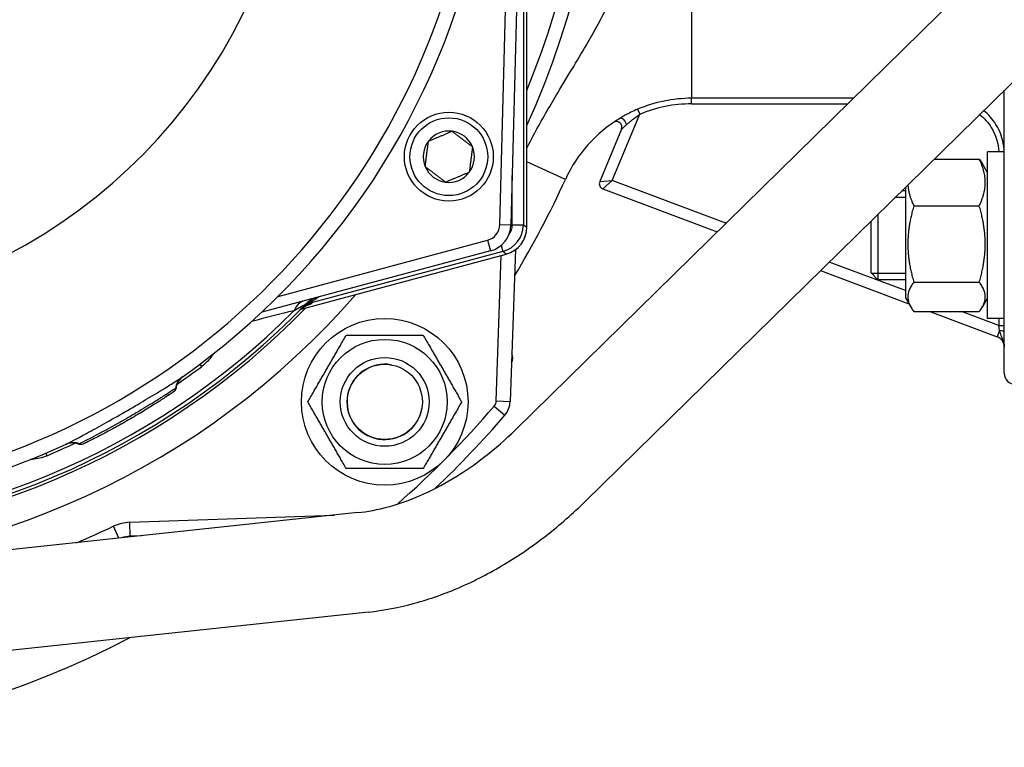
# Model space of a CAD drawing. Header units: millimetres. Extents: x -309 to 8091, y -6405 to -465.
# Tile 22 of 58: x 2596 to 2773, y -4181 to -4050. Entities that reach past the tile are written whole.
import ezdxf

# ---------------------------------------------------------------- set-up
doc = ezdxf.new("R2010")
doc.units = ezdxf.units.MM
doc.header["$LTSCALE"] = 20
doc.layers.add('02-LINIE-035', color=2, linetype='CONTINUOUS')

msp = doc.modelspace()

# ---------------------------------------------------------------- linework, layer by layer
at = {"layer": '02-LINIE-035'}
for p, q in [((2682.13, -4087.19), (2684.26, -4005.97)), ((2686.26, -4005.97), (2684.13, -4087.24)), ((2796.13, -4015.06), (2684.92, -4124.15)), ((2686.96, -4087.68), (2686.96, -4014.86)), ((2686.97, -4087.68), (2686.97, -4014.86)), ((2716.66, -4014.46), (2716.66, -4064.45)), ((2808.74, -4027.91), (2697.53, -4137)), ((2686.36, -4029.08), (2686.36, -4087.22)), ((2772.96, -4113.97), (2772.96, -4063.01)), ((2716.66, -4065.45), (2716.66, -4064.45)), ((2745.79, -4064.45), (2716.66, -4064.45)), ((2706.93, -4066.42), (2707.32, -4067.34)), ((2716.66, -4065.45), (2744.77, -4065.45)), ((2702.35, -4079.27), (2707.32, -4067.34)), ((2704.03, -4070.04), (2700.11, -4079.46)), ((2769.96, -4104.12), (2769.96, -4074.12)), ((2772.96, -4074.12), (2769.96, -4074.12)), ((2693.93, -4079.06), (2686.97, -4075.88)), ((2760.34, -4075.39), (2768.45, -4075.39)), ((2769.96, -4077.87), (2768.95, -4076.14)), ((2684.36, -4087.22), (2684.36, -4078.38)), ((2700.11, -4079.46), (2702.35, -4079.27)), ((2702.35, -4079.27), (2700.68, -4080.78)), ((2722.84, -4086.96), (2702.35, -4079.27)), ((2700.68, -4080.78), (2721.26, -4088.5)), ((2755.16, -4081.12), (2754.49, -4081.12)), ((2755.16, -4080.47), (2755.16, -4100.37)), ((2755.16, -4082.33), (2753.26, -4082.33)), ((2756.66, -4083.82), (2768.45, -4083.82)), ((2748.96, -4095.9), (2748.96, -4086.55)), ((2750.18, -4085.35), (2750.18, -4097.12)), ((2682.13, -4087.19), (2684.13, -4087.24)), ((2684.36, -4087.22), (2686.36, -4087.22)), ((2686.36, -4087.22), (2686.96, -4087.68)), ((2686.96, -4087.68), (2686.97, -4087.68)), ((2642.22, -4100.11), (2679.91, -4090.01)), ((2679.91, -4090.01), (2680.43, -4091.94)), ((2682.36, -4090.93), (2682.66, -4092.05)), ((2684.93, -4091.7), (2683.98, -4119.04)), ((2684.97, -4090.68), (2684.97, -4090.68)), ((2680.43, -4091.94), (2639.26, -4102.97)), ((2646.32, -4102.41), (2683.26, -4092.51)), ((2646.33, -4102.4), (2683.26, -4092.51)), ((2682.66, -4092.05), (2648.41, -4101.22)), ((2681.48, -4118.95), (2682.39, -4092.74)), ((2683.26, -4092.51), (2682.66, -4092.05)), ((2683.26, -4092.51), (2683.26, -4092.51)), ((2755.16, -4099.08), (2741.43, -4093.93)), ((2739.86, -4095.48), (2755.78, -4101.45)), ((2748.96, -4095.9), (2750.18, -4097.12)), ((2748.98, -4095.92), (2755.16, -4095.92)), ((2755.16, -4097.12), (2750.18, -4097.12)), ((2756.66, -4097.56), (2768.45, -4097.56)), ((2755.16, -4100.37), (2756.16, -4102.11)), ((2769.96, -4100.37), (2768.95, -4102.11)), ((2646.26, -4102.42), (2646.26, -4102.42)), ((2646.26, -4102.42), (2646.26, -4102.42)), ((2646.71, -4101.96), (2646.71, -4101.96)), ((2648.35, -4100.99), (2648.41, -4101.22)), ((2756.66, -4102.86), (2768.45, -4102.86)), ((2759.54, -4102.86), (2771.66, -4107.41)), ((2771.96, -4105.38), (2765.24, -4102.86)), ((2772.96, -4104.12), (2769.96, -4104.12)), ((2771.96, -4104.12), (2771.96, -4105.38)), ((2771.96, -4105.38), (2772.96, -4105.38)), ((2772.09, -4106.25), (2771.96, -4105.38)), ((2772.09, -4106.25), (2771.66, -4107.41)), ((2628.46, -4112.73), (2628.14, -4112.31)), ((2681.12, -4119.88), (2683.02, -4121.5)), ((2681.48, -4118.95), (2683.98, -4119.04)), ((2607.29, -4126.6), (2607.29, -4126.61)), ((2600.61, -4128.8), (2600.41, -4128.33)), ((2656.54, -4139.05), (2430.93, -4163.17)), ((2615.48, -4140.79), (2652.32, -4139.51)), ((2613.54, -4143.65), (2612.53, -4141.51)), ((2615.56, -4143.29), (2615.48, -4140.79)), ((2617.57, -4143.22), (2615.56, -4143.29)), ((2658.46, -4156.95), (2432.85, -4181.07))]:
    msp.add_line(p, q, dxfattribs=at)
for centre, radius in [((2672.94, -4074.97), 8), ((2672.94, -4074.97), 7), ((2661.4, -4119.11), 15), ((2661.4, -4119.11), 11.25), ((2661.4, -4119.11), 8), ((2661.4, -4119.11), 8), ((2661.4, -4119.11), 6.77)]:
    msp.add_circle(centre, radius, dxfattribs=at)
for centre, radius, start, end in [((2548.26, -4005.97), 152.5, 335.4423, 24.5577), ((2548.26, -4005.97), 150, 337.6235, 22.3765), ((2548.26, -4005.97), 97.73, 197.0054, 342.9946), ((2548.26, -4005.97), 133, 305.2045, 348.0776), ((2548.26, -4005.97), 130.37, 193.4591, 346.5409), ((2716.66, -4089.46), 25.01, 90, 112.9101), ((2716.66, -4089.46), 24.01, 90, 112.9101), ((2716.66, -4089.46), 25, 121.1885, 155.4321), ((2703.1, -4069.65), 1, 337.3967, 124.4004), ((2672.94, -4074.97), 4.62, 82.6173, 142.6173), ((2672.94, -4074.97), 4.62, 22.6173, 82.6173), ((2672.94, -4074.97), 4.62, 142.6173, 202.6173), ((2672.94, -4074.97), 4.62, 322.6173, 22.6173), ((2672.94, -4074.97), 4.62, 202.6173, 262.6173), ((2672.94, -4074.97), 4.62, 262.6173, 322.6173), ((2534.77, -4006.3), 175, 328.9954, 335.4321), ((2701.03, -4079.84), 1, 157.3967, 249.4369), ((2679.13, -4087.11), 3, 285, 358.5), ((2679.13, -4087.11), 5, 285, 358.5), ((2681.97, -4087.68), 5, 285, 0), ((2548.26, -4005.97), 143, 220.9811, 319.0189), ((2650.63, -4105.1), 5, 105, 135.9232), ((2548.26, -4005.97), 138, 224.1915, 315.8085), ((2548.26, -4005.97), 137.5, 224.0768, 315.9232), ((2546.97, -4001.15), 142.5, 315.246, 315.3887), ((2548.26, -4005.97), 136.85, 224.9689, 315.0311), ((2770.96, -4109.28), 2, 0, 69.4369), ((2682.44, -4111.17), 2, 332.7376, 23.2624), ((2548.26, -4005.97), 133.52, 304.5562, 306.9155), ((2661.4, -4119.11), 6.79, 80, 350), ((2774.96, -4113.97), 2, 180, 270), ((2548.26, -4005.97), 175, 311.2695, 319.3932), ((2679.98, -4118.9), 1.5, 319.3932, 358), ((2679.98, -4118.9), 4, 319.3932, 358), ((2548.26, -4005.97), 177.5, 313.5225, 319.3932), ((2548.26, -4005.97), 133, 275.2045, 294.7955), ((2548.26, -4005.97), 133.52, 293.0845, 295.4438), ((2548.26, -4005.97), 150, 292.5852, 295.3683), ((2615.74, -4148.29), 7.5, 92, 115.3683), ((2615.74, -4148.29), 5, 92, 110.4625), ((2534.77, -4006.3), 175, 254.7098, 297.4944)]:
    msp.add_arc(centre, radius, start, end, dxfattribs=at)
for centre, major_axis, ratio, start_param, end_param in [((2704.24, -4068.93), (-0.518, 0.855), 0.551102, 4.067125, 6.283185), ((2681.36, -4087.22), (3.97, -3.04), 0.999891, 5.62895, 6.937421), ((2681.97, -4087.68), (3.04, 3.97), 0.999456, 4.058153, 5.366625), ((2681.36, -4087.22), (2.38, -1.83), 0.999456, 0.00061, 0.654236), ((2648.16, -4105.76), (-1.29, 4.83), 0.661971, 0, 0.717845), ((2649.45, -4106.3), (-3.55, 3.52), 0.998651, 5.754706, 6.283185), ((2649.14, -4105.11), (3.83, 2.26), 0.876884, 1.264014, 1.8641), ((2648.8, -4102.68), (-1.44, 1.39), 0.685613, 5.561339, 6.020176), ((2771.96, -4106.61), (1, 0), 0.36315, 0, 1.435397), ((2626.66, -4117.1), (-1.73, 2.45), 0.986251, 0, 0.81922), ((2605.3, -4129.44), (-1.26, 2.72), 0.986253, 5.463965, 6.283185)]:
    msp.add_ellipse(centre, major_axis=major_axis, ratio=ratio, start_param=start_param, end_param=end_param, dxfattribs=at)
for points, knots in [([(2686.97, -4073.46), (2687.49, -4072.44), (2688.02, -4071.42), (2689.94, -4067.87), (2691.29, -4065.57), (2694.58, -4060.07), (2696.37, -4057.18), (2700.53, -4049.97), (2702.63, -4045.83), (2707.19, -4034.52), (2709.08, -4027.04), (2710.25, -4017.75), (2710.4, -4016.23), (2710.53, -4014.71)], [0.165669, 0.165669, 0.165669, 0.165669, 0.425689, 0.425689, 1.106791, 1.106791, 2.196554, 2.196554, 3.940175, 3.940175, 6.729969, 6.729969, 7.276504, 7.276504, 7.276504, 7.276504]), ([(2706.93, -4066.42), (2706.51, -4066.6), (2706.1, -4066.78), (2705.35, -4067.15), (2705, -4067.33), (2704.46, -4067.63), (2704.26, -4067.75), (2703.95, -4067.93), (2703.83, -4068), (2703.72, -4068.07)], [0, 0, 0, 0, 0.129568, 0.129568, 0.2463617, 0.2463617, 0.3193577, 0.3193577, 0.3649803, 0.3649803, 0.3649803, 0.3649803]), ([(2772.95, -4074.12), (2772.89, -4072.38), (2772.38, -4070.66), (2770.86, -4068.21), (2770.1, -4067.37), (2769.23, -4066.66)], [0.0292294, 0.0292294, 0.0292294, 0.0292294, 0.4993395, 0.4993395, 0.7999571, 0.7999571, 0.7999571, 0.7999571]), ([(2704.92, -4069.21), (2705.01, -4069.14), (2705.1, -4069.06), (2705.33, -4068.86), (2705.49, -4068.73), (2705.89, -4068.39), (2706.15, -4068.19), (2706.71, -4067.77), (2707.01, -4067.55), (2707.32, -4067.34)], [-0.3649803, -0.3649803, -0.3649803, -0.3649803, -0.3193577, -0.3193577, -0.2463617, -0.2463617, -0.129568, -0.129568, 0, 0, 0, 0]), ([(2768.51, -4067.37), (2769.34, -4068.01), (2770.05, -4068.8), (2771.43, -4071.03), (2771.89, -4072.57), (2771.95, -4074.12)], [-0.8115736, -0.8115736, -0.8115736, -0.8115736, -0.4993395, -0.4993395, -0.0324753, -0.0324753, -0.0324753, -0.0324753]), ([(2704.03, -4070.04), (2704.03, -4070.04), (2704.04, -4070.03), (2704.09, -4069.98), (2704.12, -4069.95), (2704.19, -4069.89), (2704.22, -4069.86), (2704.27, -4069.81), (2704.29, -4069.79), (2704.35, -4069.73), (2704.39, -4069.69), (2704.52, -4069.58), (2704.6, -4069.5), (2704.76, -4069.36), (2704.84, -4069.28), (2704.92, -4069.21)], [-0.2499474, -0.2499474, -0.2499474, -0.2499474, -0.2055818, -0.2055818, -0.1655902, -0.1655902, -0.1405954, -0.1405954, -0.1249737, -0.1249737, -0.0937303, -0.0937303, -0.0437408, -0.0437408, 0, 0, 0, 0]), ([(2647.04, -4101.62), (2647.04, -4101.62), (2647.01, -4101.64), (2646.96, -4101.67), (2646.87, -4101.72), (2646.72, -4101.8), (2646.55, -4101.89), (2646.46, -4101.94), (2646.36, -4101.99), (2646.25, -4102.05), (2645.9, -4102.24), (2645.5, -4102.46), (2645.08, -4102.69)], [0, 0, 0, 0, 0.155563, 0.155563, 0.155563, 0.407438, 0.407438, 0.407438, 0.542309, 0.542309, 0.542309, 1, 1, 1, 1]), ([(2647.54, -4101.69), (2647.54, -4101.69), (2647.54, -4101.7), (2647.51, -4101.71), (2647.49, -4101.71), (2647.41, -4101.75), (2647.35, -4101.77), (2647.22, -4101.84), (2647.15, -4101.87), (2646.99, -4101.95), (2646.9, -4102.01), (2646.66, -4102.15), (2646.52, -4102.26), (2646.21, -4102.49), (2646.05, -4102.63), (2645.9, -4102.78)], [0.4540761, 0.4540761, 0.4540761, 0.4540761, 0.4773194, 0.4773194, 0.5044739, 0.5044739, 0.5375505, 0.5375505, 0.5646187, 0.5646187, 0.598696, 0.598696, 0.6532467, 0.6532467, 0.7167742, 0.7167742, 0.7167742, 0.7167742]), ([(2648.35, -4100.99), (2647.96, -4101.18), (2647.58, -4101.4), (2647.22, -4101.65), (2647.03, -4101.78), (2646.84, -4101.92), (2646.67, -4102.06), (2646.49, -4102.21), (2646.31, -4102.37), (2646.15, -4102.54), (2646.14, -4102.54), (2646.14, -4102.54), (2646.14, -4102.55)], [0, 0, 0, 0, 0.481133, 0.481133, 0.481133, 0.737054, 0.737054, 0.737054, 0.994978, 0.994978, 0.994978, 1, 1, 1, 1]), ([(2772.09, -4106.25), (2772.13, -4106.41), (2772.16, -4106.57), (2772.25, -4106.86), (2772.3, -4107), (2772.38, -4107.22), (2772.42, -4107.31), (2772.48, -4107.45), (2772.5, -4107.51), (2772.57, -4107.68), (2772.62, -4107.81), (2772.75, -4108.14), (2772.83, -4108.37), (2772.93, -4108.82), (2772.96, -4109.05), (2772.96, -4109.28)], [0, 0, 0, 0, 0.0694278, 0.0694278, 0.1320106, 0.1320106, 0.1711249, 0.1711249, 0.1955713, 0.1955713, 0.2444641, 0.2444641, 0.3226926, 0.3226926, 0.3911425, 0.3911425, 0.3911425, 0.3911425]), ([(2630.54, -4110.47), (2630.48, -4110.56), (2630.42, -4110.66), (2630.36, -4110.75), (2629.87, -4111.45), (2629.23, -4112.14), (2628.46, -4112.73)], [0.4320986, 0.4320986, 0.4320986, 0.4320986, 0.5, 0.5, 0.5, 1, 1, 1, 1]), ([(2604.04, -4126.71), (2604.47, -4126.51), (2605.77, -4125.84), (2607.69, -4124.79), (2607.7, -4124.79), (2607.7, -4124.79), (2607.71, -4124.79), (2609.63, -4123.74), (2612.1, -4122.36), (2614.61, -4120.91), (2615.87, -4120.19), (2617.12, -4119.45), (2618.27, -4118.77), (2619.43, -4118.08), (2620.51, -4117.43), (2621.44, -4116.86), (2622.36, -4116.29), (2623.15, -4115.8), (2623.74, -4115.43), (2624.33, -4115.06), (2624.74, -4114.79), (2624.93, -4114.65)], [0, 0, 0, 0, 0.25, 0.25, 0.25, 0.250548, 0.250548, 0.250548, 0.5, 0.5, 0.5, 0.624936, 0.624936, 0.624936, 0.749856, 0.749856, 0.749856, 0.875355, 0.875355, 0.875355, 1, 1, 1, 1]), ([(2625.06, -4114.56), (2625.06, -4114.56), (2625.06, -4114.56), (2625.05, -4114.57), (2625.05, -4114.57), (2625.04, -4114.57), (2625.04, -4114.58), (2625.03, -4114.58), (2625.03, -4114.58), (2625.02, -4114.59), (2625.02, -4114.59), (2625, -4114.6), (2624.99, -4114.61), (2624.96, -4114.63), (2624.94, -4114.65), (2624.89, -4114.69), (2624.85, -4114.72), (2624.73, -4114.83), (2624.64, -4114.91), (2624.36, -4115.23), (2624.19, -4115.5), (2623.94, -4116.04), (2623.86, -4116.32), (2623.83, -4116.6)], [0.0045726, 0.0045726, 0.0045726, 0.0045726, 0.0208508, 0.0208508, 0.0286773, 0.0286773, 0.0334107, 0.0334107, 0.0355039, 0.0355039, 0.0376017, 0.0376017, 0.0418465, 0.0418465, 0.050259, 0.050259, 0.0624645, 0.0624645, 0.0991166, 0.0991166, 0.1915907, 0.1915907, 0.2766279, 0.2766279, 0.2766279, 0.2766279]), ([(2623.72, -4116.67), (2623.53, -4116.8), (2623.12, -4117.07), (2622.51, -4117.47), (2622.05, -4117.77), (2621.48, -4118.13), (2620.83, -4118.55), (2620.63, -4118.67), (2620.42, -4118.8), (2620.21, -4118.94), (2619.29, -4119.51), (2618.23, -4120.16), (2617.11, -4120.82), (2616.49, -4121.19), (2615.85, -4121.57), (2615.21, -4121.94), (2614.69, -4122.24), (2614.18, -4122.53), (2613.67, -4122.82), (2612.53, -4123.46), (2611.42, -4124.07), (2610.43, -4124.59), (2610.1, -4124.78), (2609.77, -4124.95), (2609.46, -4125.11), (2608.87, -4125.42), (2608.35, -4125.69), (2607.91, -4125.91), (2607.24, -4126.26), (2606.76, -4126.5), (2606.5, -4126.62), (2606.46, -4126.64), (2606.43, -4126.66), (2606.4, -4126.67)], [0, 0, 0, 0, 0.142587, 0.142587, 0.142587, 0.25, 0.25, 0.25, 0.282557, 0.282557, 0.282557, 0.422443, 0.422443, 0.422443, 0.5, 0.5, 0.5, 0.562018, 0.562018, 0.562018, 0.701955, 0.701955, 0.701955, 0.75, 0.75, 0.75, 0.841232, 0.841232, 0.841232, 0.98061, 0.98061, 0.98061, 1, 1, 1, 1]), ([(2623.83, -4116.6), (2623.81, -4116.71), (2623.78, -4116.81), (2623.68, -4117.01), (2623.62, -4117.1), (2623.53, -4117.19), (2623.51, -4117.2), (2623.48, -4117.23), (2623.47, -4117.24), (2623.45, -4117.25), (2623.44, -4117.26), (2623.43, -4117.27), (2623.43, -4117.27), (2623.42, -4117.27), (2623.42, -4117.28), (2623.41, -4117.28), (2623.4, -4117.29), (2623.39, -4117.29), (2623.39, -4117.3), (2623.36, -4117.32), (2623.33, -4117.34), (2623.28, -4117.37), (2623.27, -4117.37), (2623.27, -4117.38)], [0.000072, 0.000072, 0.000072, 0.000072, 0.0324806, 0.0324806, 0.065024, 0.065024, 0.0716007, 0.0716007, 0.0767642, 0.0767642, 0.0815161, 0.0815161, 0.0857119, 0.0857119, 0.0931076, 0.0931076, 0.1111465, 0.1111465, 0.1381779, 0.1381779, 0.2249341, 0.2249341, 0.2412456, 0.2412456, 0.2412456, 0.2412456]), ([(2623.83, -4116.6), (2623.83, -4116.6), (2623.82, -4116.6), (2623.81, -4116.61), (2623.79, -4116.62), (2623.76, -4116.64), (2623.72, -4116.67)], [0.95360579, 0.95360579, 0.95360579, 0.95360579, 0.97284902, 0.97284902, 0.97284902, 1, 1, 1, 1]), ([(2622.17, -4118.11), (2621.71, -4118.41), (2621.12, -4118.79), (2619.78, -4119.65), (2619.01, -4120.13), (2617.38, -4121.13), (2616.49, -4121.66), (2614.72, -4122.68), (2613.82, -4123.19), (2612.74, -4123.79), (2612.51, -4123.91), (2612.29, -4124.03)], [0, 0, 0, 0, 0.304718, 0.304718, 0.609585, 0.609585, 0.916768, 0.916768, 1.222801, 1.222801, 1.304393, 1.304393, 1.304393, 1.304393]), ([(2622.62, -4117.81), (2622.49, -4117.9), (2622.34, -4117.99), (2622.11, -4118.15), (2622.04, -4118.19), (2621.97, -4118.24)], [0.2157098, 0.2157098, 0.2157098, 0.2157098, 0.3222289, 0.3222289, 0.3680963, 0.3680963, 0.3680963, 0.3680963]), ([(2656.54, -4139.05), (2658.3, -4138.87), (2660.14, -4138.52), (2663.91, -4137.49), (2665.84, -4136.8), (2669.75, -4135.11), (2671.72, -4134.09), (2675.62, -4131.75), (2677.55, -4130.42), (2681.32, -4127.48), (2683.16, -4125.88), (2684.92, -4124.15)], [0, 0, 0, 0, 0.1570796, 0.1570796, 0.3141593, 0.3141593, 0.4712389, 0.4712389, 0.6283185, 0.6283185, 0.7853982, 0.7853982, 0.7853982, 0.7853982]), ([(2606.28, -4126.73), (2605.98, -4126.61), (2605.66, -4126.53), (2605.01, -4126.49), (2604.68, -4126.53), (2604.29, -4126.63), (2604.21, -4126.66), (2604.09, -4126.7), (2604.05, -4126.71), (2603.99, -4126.74), (2603.97, -4126.75), (2603.95, -4126.75), (2603.95, -4126.76), (2603.93, -4126.76), (2603.92, -4126.77), (2603.92, -4126.77), (2603.91, -4126.77), (2603.91, -4126.77), (2603.91, -4126.78), (2603.9, -4126.78), (2603.9, -4126.78), (2603.9, -4126.78)], [0, 0, 0, 0, 0.0971792, 0.0971792, 0.1946752, 0.1946752, 0.2186924, 0.2186924, 0.2325971, 0.2325971, 0.2381757, 0.2381757, 0.2406563, 0.2406563, 0.2455713, 0.2455713, 0.250386, 0.250386, 0.2607233, 0.2607233, 0.2717999, 0.2717999, 0.2717999, 0.2717999]), ([(2607.1, -4126.7), (2607.1, -4126.7), (2607.09, -4126.7), (2607.09, -4126.7), (2607.09, -4126.7), (2607.09, -4126.7), (2607.09, -4126.7), (2607.09, -4126.71), (2607.08, -4126.71), (2607.08, -4126.71), (2607.08, -4126.71), (2607.08, -4126.71), (2607.07, -4126.71), (2607.06, -4126.72), (2607.04, -4126.72), (2606.92, -4126.77), (2606.8, -4126.8), (2606.57, -4126.81), (2606.45, -4126.79), (2606.32, -4126.75), (2606.3, -4126.74), (2606.28, -4126.73)], [0, 0, 0, 0, 0.0116172, 0.0116172, 0.0159748, 0.0159748, 0.0181414, 0.0181414, 0.019231, 0.019231, 0.0197745, 0.0197745, 0.0208783, 0.0208783, 0.025304, 0.025304, 0.0604402, 0.0604402, 0.095546, 0.095546, 0.1021087, 0.1021087, 0.1021087, 0.1021087]), ([(2600.61, -4128.8), (2599.72, -4129.18), (2598.79, -4129.39), (2597.95, -4129.46), (2597.83, -4129.47), (2597.72, -4129.48), (2597.61, -4129.48)], [0, 0, 0, 0, 0.5, 0.5, 0.5, 0.5673694, 0.5673694, 0.5673694, 0.5673694]), ([(2658.46, -4156.95), (2661.23, -4156.66), (2664.01, -4156.12), (2669.53, -4154.61), (2672.27, -4153.64), (2677.68, -4151.29), (2680.34, -4149.91), (2685.53, -4146.79), (2688.06, -4145.05), (2692.94, -4141.26), (2695.29, -4139.2), (2697.53, -4137)], [6.2831853, 6.2831853, 6.2831853, 6.2831853, 6.4402649, 6.4402649, 6.5973446, 6.5973446, 6.7544242, 6.7544242, 6.9115038, 6.9115038, 7.0685835, 7.0685835, 7.0685835, 7.0685835])]:
    msp.add_open_spline(points, degree=3, knots=knots, dxfattribs=at)
for points, weights in [([(2669.27, -4072.17), (2671.4, -4071.28), (2673.53, -4070.39)], [1.21650635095, 1.40470053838, 1.21650635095]), ([(2673.53, -4070.39), (2675.37, -4071.8), (2677.2, -4073.2)], [1.21650635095, 1.40470053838, 1.21650635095]), ([(2668.68, -4076.75), (2668.97, -4074.46), (2669.27, -4072.17)], [1.21650635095, 1.40470053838, 1.21650635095]), ([(2677.2, -4073.2), (2676.91, -4075.49), (2676.61, -4077.78)], [1.21650635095, 1.40470053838, 1.21650635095]), ([(2768.45, -4075.39), (2768.74, -4075.77), (2768.95, -4076.14)], [1, 1.01992921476, 1.03472368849]), ([(2768.45, -4083.82), (2770.45, -4079.6), (2768.45, -4075.39)], [1, 1.15470053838, 1]), ([(2672.35, -4079.56), (2670.51, -4078.15), (2668.68, -4076.75)], [1.21650635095, 1.40470053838, 1.21650635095]), ([(2676.61, -4077.78), (2674.48, -4078.67), (2672.35, -4079.56)], [1.21650635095, 1.40470053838, 1.21650635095]), ([(2755.6, -4080.03), (2755.7, -4081.79), (2756.66, -4083.82)], [1.07641851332, 1.0688607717, 1]), ([(2756.66, -4083.82), (2754.66, -4090.69), (2756.66, -4097.56)], [1, 1.15470053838, 1]), ([(2768.45, -4097.56), (2770.45, -4090.69), (2768.45, -4083.82)], [1, 1.15470053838, 1]), ([(2756.66, -4097.56), (2754.66, -4100.21), (2756.66, -4102.86)], [1, 1.15470053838, 1]), ([(2768.45, -4102.86), (2770.45, -4100.21), (2768.45, -4097.56)], [1, 1.15470053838, 1]), ([(2647.54, -4119.11), (2651.01, -4113.11), (2654.47, -4107.11)], [1, 1.15470053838, 1]), ([(2654.47, -4107.11), (2661.4, -4107.11), (2668.33, -4107.11)], [1, 1.15470053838, 1]), ([(2668.33, -4107.11), (2671.79, -4113.11), (2675.25, -4119.11)], [1, 1.15470053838, 1]), ([(2623.72, -4116.68), (2623.66, -4117.12), (2623.29, -4117.36)], [0.953296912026, 0.890904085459, 0.999851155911]), ([(2654.47, -4131.11), (2651.01, -4125.11), (2647.54, -4119.11)], [1, 1.15470053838, 1]), ([(2675.25, -4119.11), (2671.79, -4125.11), (2668.33, -4131.11)], [1, 1.15470053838, 1]), ([(2668.33, -4131.11), (2661.4, -4131.11), (2654.47, -4131.11)], [1, 1.15470053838, 1])]:
    msp.add_rational_spline(points, weights, degree=2, dxfattribs=at)
for points in [[(2649.6, -4100.2), (2649.17, -4100.48), (2648.75, -4100.74), (2648.35, -4100.99)], [(2648.16, -4101.48), (2648.13, -4101.51), (2647.85, -4101.61), (2647.41, -4101.75)], [(2645.08, -4102.69), (2642.59, -4103.32), (2640.06, -4103.96), (2637.47, -4104.62)], [(2623.83, -4116.6), (2623.83, -4116.6), (2623.83, -4116.6), (2623.83, -4116.6)], [(2623.26, -4117.38), (2623.08, -4117.5), (2622.72, -4117.75), (2622.17, -4118.11)], [(2618.09, -4120.7), (2617.82, -4120.86), (2617.54, -4121.03), (2617.26, -4121.2)], [(2613.63, -4123.29), (2613.48, -4123.37), (2613.33, -4123.46), (2613.18, -4123.54)], [(2610.06, -4125.21), (2609.1, -4125.71), (2608.32, -4126.1), (2607.81, -4126.35)], [(2610.98, -4124.73), (2610.66, -4124.9), (2610.35, -4125.06), (2610.06, -4125.21)], [(2612.29, -4124.03), (2611.84, -4124.27), (2611.4, -4124.51), (2610.98, -4124.73)], [(2606.4, -4126.67), (2606.32, -4126.71), (2606.28, -4126.73), (2606.28, -4126.73)], [(2606.28, -4126.73), (2606.28, -4126.73), (2606.28, -4126.73), (2606.28, -4126.73)], [(2607.29, -4126.61), (2607.17, -4126.66), (2607.11, -4126.69), (2607.1, -4126.7)], [(2607.69, -4126.41), (2607.5, -4126.5), (2607.36, -4126.57), (2607.26, -4126.62)], [(2607.8, -4126.35), (2607.58, -4126.46), (2607.41, -4126.55), (2607.29, -4126.6)]]:
    msp.add_open_spline(points, degree=3, dxfattribs=at)

doc.saveas('drawing.dxf')
